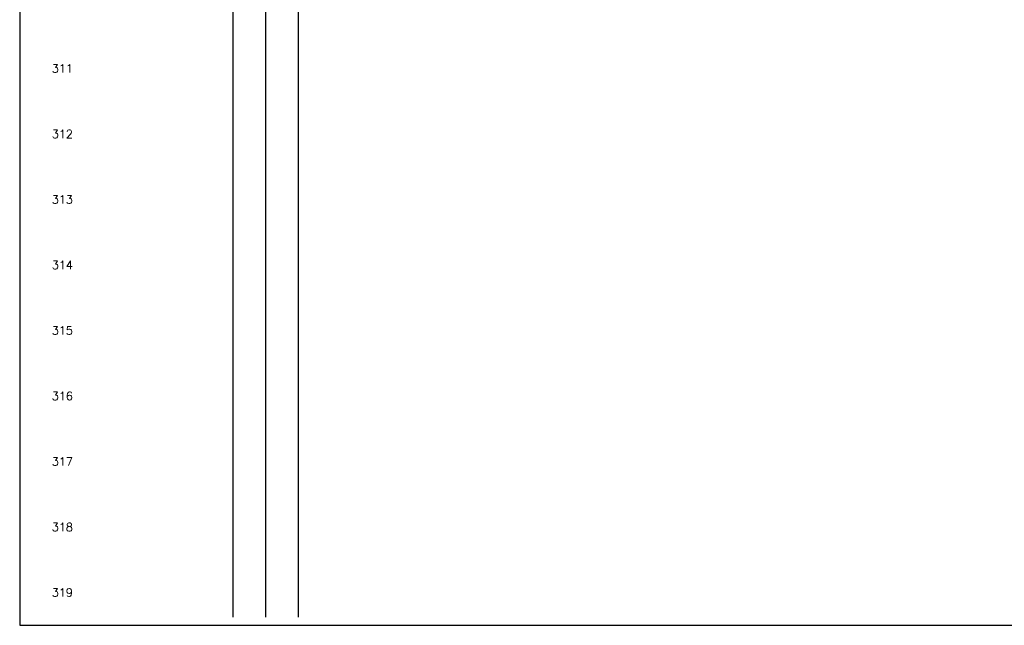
# Model space of a CAD drawing. Header units: inches. Extents: x 0 to 30, y 0 to 19.
# Tile 1 of 5: x 0 to 15, y 0 to 9.2. Entities that reach past the tile are written whole.
import ezdxf
from ezdxf.enums import TextEntityAlignment as Align

# ---------------------------------------------------------------- set-up
doc = ezdxf.new("R2010")
doc.units = ezdxf.units.IN
doc.header["$MEASUREMENT"] = 0
doc.layers.add('BLK_10AWG', color=252, linetype='Continuous', lineweight=30)
doc.layers.add('MISC', color=30, linetype='Continuous')
doc.layers.add('Viewports', color=3, linetype='Continuous', plot=False)
doc.styles.add('WD', font='romans.shx')

msp = doc.modelspace()

# ---------------------------------------------------------------- linework, layer by layer
at = {"layer": 'BLK_10AWG'}
for p, q in [((3.25, 16.45), (3.25, 0.125)), ((3.75, 16.45), (3.75, 0.125)), ((4.25, 16.5), (4.25, 0.125))]:
    msp.add_line(p, q, dxfattribs=at)
at = {"layer": 'Viewports'}
msp.add_lwpolyline([(0, 0), (30, 0), (30, 19.02), (0, 19.02)], close=True, dxfattribs=at)

# ---------------------------------------------------------------- texts
at = {"layer": 'MISC', "style": 'WD'}
for s, p in [('311', (0.812, 8.5)), ('312', (0.812, 7.5)), ('313', (0.812, 6.5)), ('314', (0.812, 5.5)), ('315', (0.812, 4.5)), ('316', (0.812, 3.5)), ('317', (0.812, 2.5)), ('318', (0.812, 1.5)), ('319', (0.812, 0.5))]:
    msp.add_text(s, height=0.125, dxfattribs=at).set_placement(p, align=Align.MIDDLE_RIGHT)

doc.saveas('drawing.dxf')
